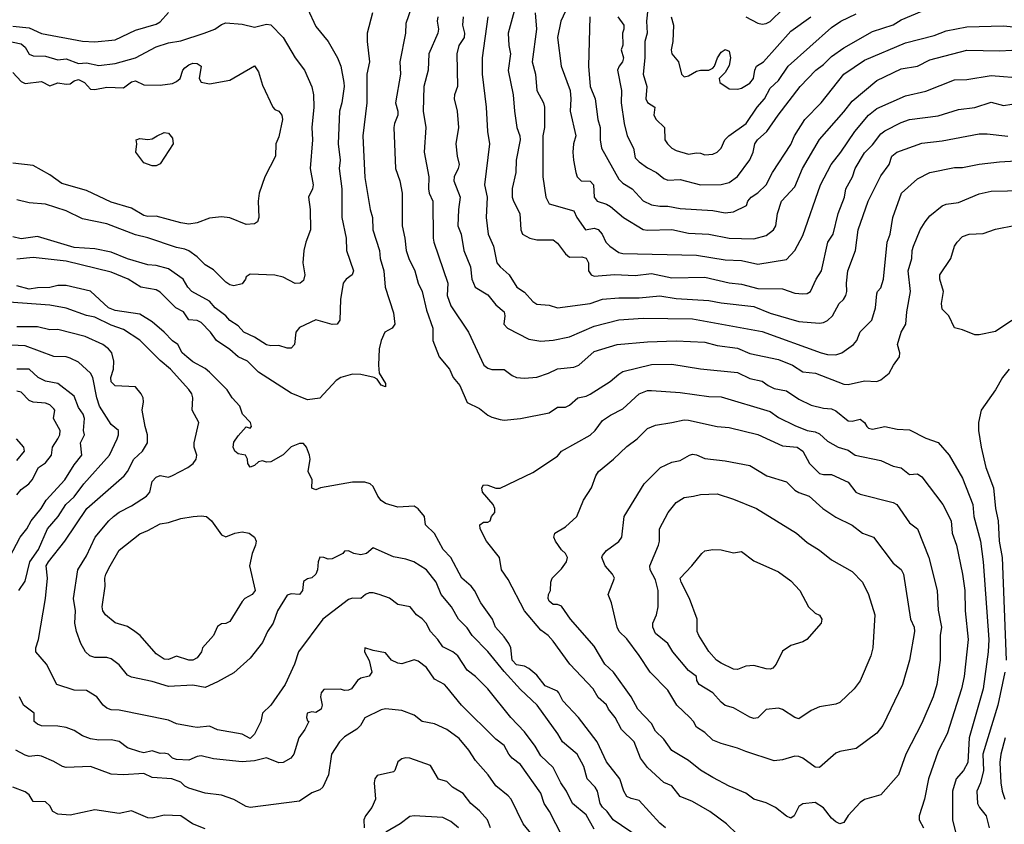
# Model space of a CAD drawing. Header units: metres. Extents: x -46681 to -43747, y -240911 to -237677.
# Tile 200 of 256: x -46000 to -45880, y -239727 to -239628. Entities that reach past the tile are written whole.
import ezdxf

# ---------------------------------------------------------------- set-up
doc = ezdxf.new("R2010")
doc.units = ezdxf.units.M
doc.layers.add('CONTOUR_INDEX', color=1, linetype='Continuous')
doc.layers.add('CONTOUR_INTER', color=3, linetype='Continuous')

msp = doc.modelspace()

# ---------------------------------------------------------------- linework, layer by layer
at = {"layer": 'CONTOUR_INDEX'}
for points, elevation in [([(-45952.1, -239625.85), (-45953.1, -239628.81), (-45953.14, -239630.02), (-45953.84, -239633.52), (-45953.77, -239635.02), (-45954.36, -239638.52), (-45954.07, -239639.52), (-45954.07, -239640.02), (-45954.5, -239641.02), (-45954.56, -239641.52), (-45954.37, -239646.52), (-45953.84, -239648.02), (-45953.54, -239649.52), (-45953.55, -239653.52), (-45953.21, -239655.02), (-45953.06, -239656.52), (-45952.74, -239657.52), (-45952.02, -239659.02), (-45951.58, -239660.52), (-45951.1, -239661.52), (-45950.6, -239663.81), (-45949.8, -239666.02), (-45949.82, -239667.52), (-45949.03, -239669.52), (-45947.79, -239671.02), (-45947.32, -239672.02), (-45946.52, -239673.02), (-45945.6, -239675.09), (-45944.1, -239675.8), (-45943.1, -239676.63), (-45942.6, -239676.89), (-45941.6, -239677.18), (-45941.1, -239677.24), (-45939.1, -239677.05), (-45935.6, -239676.35), (-45934.6, -239675.67), (-45933.6, -239675.65), (-45933.1, -239675.42), (-45932.1, -239674.53), (-45931.1, -239674.33), (-45930.6, -239674.07), (-45928.14, -239672.52), (-45927.1, -239671.61), (-45926.6, -239671.32), (-45923.1, -239670.45), (-45920.6, -239670.42), (-45917.1, -239670.97), (-45912.6, -239671.44), (-45911.1, -239672.14), (-45909.6, -239672.49), (-45908.85, -239673.02), (-45908.1, -239673.36), (-45906.6, -239673.67), (-45905.1, -239674.69), (-45903.6, -239675.43), (-45902.1, -239675.78), (-45901.1, -239675.87), (-45900.6, -239676.1), (-45899.1, -239677.32), (-45898.6, -239677.38), (-45897.6, -239677.12), (-45897.07, -239677.52), (-45896.82, -239678.02), (-45896.6, -239678.2), (-45896.1, -239678.33), (-45894.6, -239678), (-45893.1, -239678.34), (-45891.6, -239678.42), (-45889.6, -239679.45), (-45888.1, -239679.96), (-45886.76, -239681.52), (-45885.1, -239684.31), (-45883.87, -239687.52), (-45883.75, -239689.02), (-45882.93, -239692.02), (-45882.59, -239694.52), (-45881.92, -239704.02), (-45881.99, -239705.52), (-45882.6, -239710.02), (-45884.29, -239716.02), (-45884.47, -239719.02), (-45885, -239720.02), (-45885.91, -239721.02), (-45886.35, -239722.52), (-45886.35, -239726.02), (-45885.98, -239727.52)], 130), ([(-45937.32, -239627.52), (-45937.14, -239629.52), (-45937.66, -239633.52), (-45937.25, -239635.02), (-45937.09, -239637.02), (-45936.28, -239638.52), (-45936.17, -239639.02), (-45936.18, -239641.52), (-45936.36, -239642.52), (-45936.38, -239647.52), (-45935.99, -239650.02), (-45935.6, -239650.82), (-45932.6, -239651.7), (-45932.21, -239652.52), (-45931.18, -239654.02), (-45930.1, -239653.79), (-45929.6, -239653.98), (-45929.12, -239654.52), (-45928.66, -239655.52), (-45928.2, -239656.02), (-45927.1, -239656.77), (-45926.6, -239656.91), (-45917.6, -239657.11), (-45914.1, -239657.66), (-45912.1, -239657.77), (-45910.1, -239658.2), (-45906.6, -239657.61), (-45905.6, -239656.52), (-45904.6, -239654.7), (-45902.48, -239648.52), (-45901.17, -239646.02), (-45899.98, -239644.52), (-45898.27, -239642.02), (-45896.59, -239640.02), (-45895.6, -239639.19), (-45892.1, -239637.67), (-45889.6, -239637.07), (-45886.1, -239635.69), (-45884.6, -239635.67), (-45881.6, -239635.16), (-45877.6, -239635.48)], 125), ([(-45920.68, -239628.02), (-45920.43, -239629.02), (-45920.48, -239631.02), (-45920.68, -239632.02), (-45920.63, -239632.52), (-45919.82, -239633.52), (-45919.43, -239635.02), (-45919.1, -239635.32), (-45918.6, -239635.22), (-45917.6, -239634.62), (-45917.1, -239634.5), (-45916.1, -239634.52), (-45915.6, -239634.28), (-45915.39, -239634.02), (-45915.05, -239633.02), (-45914.6, -239632.32), (-45914.1, -239632), (-45913.6, -239632.19), (-45913.44, -239633.02), (-45913.6, -239633.94), (-45914.1, -239634.81), (-45914.85, -239635.52), (-45914.74, -239636.02), (-45913.6, -239636.78), (-45912.6, -239636.82), (-45912.1, -239636.71), (-45911.1, -239636.09), (-45910.65, -239635.52), (-45910.5, -239634.52), (-45910.26, -239634.02), (-45909.42, -239633.52), (-45906.1, -239629.75), (-45903.63, -239628.02)], 120), ([(-45983.47, -239642.52), (-45982.6, -239642.14), (-45982.1, -239642.2), (-45981.6, -239642.82), (-45981.53, -239643.52), (-45983.1, -239645.94), (-45983.6, -239646.18), (-45984.1, -239646.19), (-45985.1, -239645.84), (-45986.06, -239644.52), (-45985.96, -239643.52), (-45986.05, -239643.02), (-45985.6, -239642.87), (-45984.6, -239643), (-45984.1, -239642.91), (-45983.47, -239642.52)], 135), ([(-45879.1, -239665.07), (-45881.1, -239666.4), (-45883.1, -239666.82), (-45883.6, -239666.83), (-45885.1, -239666.23), (-45886.1, -239665.97), (-45886.77, -239664.52), (-45887.6, -239663.68), (-45887.69, -239663.02), (-45887.42, -239661.52), (-45887.88, -239660.02), (-45887.88, -239659.52), (-45886.55, -239657.52), (-45886.09, -239656.02), (-45885.79, -239655.52), (-45885.1, -239654.81), (-45884.3, -239654.52), (-45882.6, -239654.44), (-45881.1, -239653.94), (-45878.6, -239653.44)], 130), ([(-45921.38, -239727.02), (-45922.1, -239726.42), (-45924.6, -239723.68), (-45925.6, -239723.43), (-45926.1, -239723.16), (-45926.48, -239722.52), (-45926.97, -239721.02), (-45928.6, -239718.95), (-45929.75, -239716.52), (-45932.03, -239713.52), (-45933.93, -239711.52), (-45934.4, -239710.52), (-45934.6, -239710.32), (-45936.1, -239709.69), (-45937.1, -239708.38), (-45938.1, -239707.54), (-45938.6, -239707.28), (-45939.6, -239707.1), (-45940.1, -239706.52), (-45940.29, -239705.02), (-45940.52, -239704.52), (-45941.1, -239703.67), (-45942.15, -239702.52), (-45942.51, -239701.52), (-45943.93, -239699.52), (-45944.73, -239698.02), (-45945.12, -239697.52), (-45946.28, -239696.52), (-45947.62, -239694.02), (-45948.55, -239693.02), (-45949.6, -239691.09), (-45950.72, -239690.02), (-45950.81, -239689.02), (-45951.6, -239688.07), (-45952.1, -239687.75), (-45954.1, -239687.88), (-45955.6, -239687.4), (-45956.1, -239687.04), (-45956.53, -239686.52), (-45957.1, -239685.35), (-45957.47, -239685.02), (-45958.1, -239684.82), (-45959.6, -239684.82), (-45963.53, -239685.52), (-45964.1, -239685.74), (-45964.6, -239685.53), (-45964.56, -239684.52), (-45965.02, -239683.52), (-45964.78, -239682.02), (-45964.85, -239681.52), (-45965.23, -239680.52), (-45965.6, -239680.09), (-45966.1, -239680.1), (-45967.1, -239680.49), (-45968.1, -239681.47), (-45969.6, -239682.33), (-45970.1, -239682.36), (-45970.6, -239682.22), (-45971.1, -239682.34), (-45971.6, -239682.78), (-45972.1, -239682.99), (-45972.4, -239682.52), (-45972.44, -239682.02), (-45972.67, -239681.52), (-45973.6, -239681.37), (-45973.98, -239681.02), (-45974.18, -239680.52), (-45974.1, -239679.94), (-45973.6, -239679.17), (-45972.6, -239678.05), (-45972.1, -239678.21), (-45971.94, -239678.02), (-45972.08, -239677.52), (-45973.05, -239676.52), (-45973.39, -239675.52), (-45974.33, -239674.52), (-45974.91, -239673.52), (-45977.1, -239671.37), (-45977.6, -239670.95), (-45979.1, -239670.14), (-45979.85, -239669.52), (-45980.42, -239669.02), (-45980.94, -239668.02), (-45981.6, -239667.55), (-45982.6, -239666.49), (-45984.1, -239665.22), (-45985.6, -239664.31), (-45988.6, -239663.87), (-45989.41, -239663.52), (-45991.6, -239661.5), (-45994.6, -239660.82), (-45995.6, -239660.81), (-45996.6, -239661.05), (-45998.1, -239661.08), (-45999.1, -239661.24), (-46000.6, -239660.84)], 130), ([(-46000.6, -239686.36), (-46000.1, -239685.7), (-45999.14, -239685.02), (-45998.73, -239684.52), (-45997.98, -239683.02), (-45997.1, -239682.46), (-45996.37, -239681.52), (-45996.27, -239680.52), (-45995.59, -239679.52), (-45995.36, -239679.02), (-45995.31, -239678.52), (-45996.13, -239677.02), (-45995.97, -239676.02), (-45996.1, -239675.85), (-45996.6, -239675.37), (-45997.1, -239675.18), (-45998.6, -239675.06), (-45999.1, -239674.86), (-46000.1, -239673.83), (-46000.6, -239673.71)], 125), ([(-45979.06, -239689.02), (-45978.1, -239688.9), (-45977.45, -239689.02), (-45976.85, -239689.52), (-45975.6, -239691.23), (-45975.1, -239691.47), (-45974, -239691.02), (-45973.1, -239690.87), (-45972.25, -239691.02), (-45971.58, -239691.52), (-45971.4, -239692.02), (-45971.46, -239692.52), (-45971.88, -239693.52), (-45972.21, -239695.02), (-45971.52, -239698.02), (-45971.88, -239698.52), (-45972.76, -239699.02), (-45973.1, -239699.37), (-45974.6, -239701.82), (-45975.1, -239702.07), (-45975.6, -239702.12), (-45976.1, -239702.43), (-45976.61, -239703.52), (-45977.93, -239705.02), (-45978.06, -239705.52), (-45978.6, -239706.25), (-45979.1, -239706.53), (-45979.6, -239706.54), (-45981.1, -239706.05), (-45982.1, -239706.47), (-45982.6, -239706.4), (-45983.6, -239705.75), (-45985.56, -239703.52), (-45986.21, -239703.02), (-45987.1, -239702.41), (-45988.6, -239701.97), (-45989.79, -239701.02), (-45990.12, -239700.52), (-45990.2, -239700.02), (-45989.83, -239697.52), (-45989.86, -239696.52), (-45989.74, -239696.02), (-45989.23, -239695.02), (-45988.1, -239693.1), (-45985.6, -239691.11), (-45984.6, -239690.72), (-45983.1, -239689.88), (-45982.1, -239689.74), (-45980.6, -239689.25), (-45979.06, -239689.02)], 130), ([(-45916.95, -239693.52), (-45916.6, -239693.2), (-45915.6, -239693.02), (-45914.6, -239693.08), (-45913.1, -239693.43), (-45912.1, -239693.28), (-45910.6, -239694.43), (-45907.6, -239695.76), (-45906.1, -239696.85), (-45904.99, -239698.02), (-45903.92, -239700.02), (-45903.1, -239700.8), (-45902.6, -239701.04), (-45902.3, -239701.52), (-45902.36, -239702.02), (-45904.15, -239704.02), (-45904.6, -239704.28), (-45906.1, -239704.73), (-45907.1, -239705.43), (-45907.86, -239707.02), (-45908.28, -239707.52), (-45908.6, -239707.64), (-45909.1, -239707.58), (-45910.6, -239707.19), (-45911.6, -239707.28), (-45912.6, -239707.67), (-45913.1, -239707.65), (-45914.6, -239706.91), (-45915.17, -239706.52), (-45916.1, -239705.48), (-45917.32, -239703.52), (-45917.51, -239703.02), (-45917.52, -239701.52), (-45918.46, -239699.02), (-45919.49, -239697.02), (-45919.59, -239696.52), (-45918.16, -239695.02), (-45916.95, -239693.52)], 135), ([(-45942.78, -239727.02), (-45943.13, -239726.02), (-45944.1, -239724.92), (-45945.17, -239724.02), (-45946.1, -239722.81), (-45947.39, -239722.02), (-45948.1, -239721.36), (-45949.1, -239721.05), (-45950.1, -239719.4), (-45952.6, -239718.49), (-45953.1, -239718.45), (-45953.6, -239718.59), (-45954.1, -239718.96), (-45954.44, -239720.02), (-45954.6, -239720.15), (-45956.6, -239720.62), (-45956.87, -239721.02), (-45956.98, -239721.52), (-45956.79, -239723.52), (-45957.26, -239724.52), (-45958.01, -239725.52), (-45958.23, -239726.02), (-45958.21, -239727.02)], 125), ([(-45977.6, -239727.11), (-45979.14, -239726.52), (-45980.6, -239725.53), (-45982.6, -239725.46), (-45984.1, -239725.82), (-45984.6, -239725.77), (-45986.6, -239724.93), (-45988.1, -239725.25), (-45991.1, -239724.82), (-45994.1, -239725.44), (-45995.6, -239725.32), (-45996.2, -239725.02), (-45996.6, -239724.32), (-45997.1, -239723.84), (-45998.6, -239723.77), (-45999.1, -239722.96), (-45999.6, -239722.6), (-46001.1, -239722.03)], 125)]:
    msp.add_lwpolyline(points, dxfattribs=dict(at, elevation=elevation))
at = {"layer": 'CONTOUR_INTER'}
for points, elevation in [([(-45939.28, -239625.02), (-45940.6, -239630.02), (-45940.53, -239631.52), (-45940.33, -239632.52), (-45940.6, -239634.57), (-45939.98, -239637.52), (-45939.84, -239639.52), (-45939.53, -239641.52), (-45939.18, -239642.52), (-45939.13, -239643.02), (-45939.63, -239645.52), (-45939.68, -239647.02), (-45940.1, -239648.97), (-45940.11, -239650.02), (-45939.97, -239650.52), (-45939.19, -239652.02), (-45939.06, -239654.02), (-45938.85, -239654.52), (-45937.96, -239655.02), (-45937.1, -239655.21), (-45935.1, -239655.23), (-45934.6, -239655.63), (-45933.6, -239656.93), (-45933.1, -239657.34), (-45931.6, -239657.3), (-45931.1, -239657.45), (-45930.79, -239658.02), (-45930.78, -239659.02), (-45930.48, -239659.52), (-45930.1, -239659.65), (-45927.6, -239659.48), (-45925.1, -239659.58), (-45923.1, -239659.34), (-45920.6, -239659.87), (-45916.6, -239659.79), (-45913.6, -239660.48), (-45912.1, -239660.63), (-45910.1, -239661.18), (-45907.1, -239661.19), (-45905.6, -239661.72), (-45904.6, -239661.84), (-45904.1, -239661.76), (-45903.7, -239661.52), (-45903.01, -239660.02), (-45902.33, -239659.02), (-45901.58, -239655.52), (-45900.91, -239654.52), (-45900.32, -239652.02), (-45899.52, -239650.02), (-45899.36, -239649.02), (-45898.55, -239647.52), (-45898.21, -239646.52), (-45897.1, -239644.61), (-45896.1, -239643.65), (-45895.1, -239642.3), (-45894.6, -239641.92), (-45892.6, -239640.9), (-45891.6, -239640.55), (-45888.1, -239640.09), (-45885.6, -239639.3), (-45883.6, -239639.06), (-45881.6, -239638.43), (-45880.1, -239638.85), (-45879.1, -239638.66)], 126), ([(-45965.1, -239627.01), (-45964.1, -239629.19), (-45962.6, -239631.02), (-45961.44, -239633.02), (-45961.05, -239634.02), (-45960.68, -239636.02), (-45960.63, -239636.52), (-45960.91, -239638.52), (-45961.22, -239639.52), (-45961.35, -239643.52), (-45961.14, -239645.52), (-45961.26, -239646.52), (-45960.92, -239649.02), (-45960.94, -239652.52), (-45960.39, -239655.02), (-45960.33, -239656.52), (-45959.51, -239659.02), (-45959.64, -239659.52), (-45960.41, -239660.02), (-45960.75, -239660.52), (-45961.07, -239662.52), (-45961.16, -239665.02), (-45961.47, -239665.52), (-45962.1, -239665.55), (-45964.1, -239665), (-45966.1, -239665.93), (-45966.54, -239666.52), (-45966.69, -239668.02), (-45967.1, -239668.46), (-45967.6, -239668.44), (-45968.6, -239668.13), (-45969.6, -239668.15), (-45970.1, -239668.03), (-45971.6, -239667.09), (-45972.87, -239666.52), (-45973.6, -239665.71), (-45974.6, -239665.07), (-45975.1, -239664.5), (-45976.39, -239663.52), (-45977.1, -239662.73), (-45979.23, -239661.52), (-45979.73, -239661.02), (-45980.28, -239660.02), (-45982.1, -239658.75), (-45983.6, -239658.36), (-45984.6, -239658.3), (-45987.1, -239657.56), (-45989.1, -239656.72), (-45991.1, -239656.32), (-45993.6, -239656.17), (-45998.1, -239654.83), (-46000.1, -239655.09), (-46001.1, -239654.85)], 132), ([(-45933.6, -239627.32), (-45934.19, -239628.52), (-45934.58, -239630.52), (-45934.12, -239634.02), (-45933.05, -239637.02), (-45932.94, -239638.02), (-45933.04, -239639.52), (-45932.34, -239642.52), (-45932.63, -239643.52), (-45932.7, -239644.52), (-45932.64, -239645.52), (-45932.34, -239647.02), (-45932.18, -239647.52), (-45931.71, -239648.02), (-45930.6, -239648.08), (-45930.17, -239648.52), (-45930.1, -239650.02), (-45929.75, -239650.52), (-45928.6, -239650.88), (-45928.1, -239651.16), (-45926.54, -239652.52), (-45924.1, -239653.96), (-45923.6, -239654.05), (-45920.6, -239653.98), (-45918.6, -239654.43), (-45916.1, -239654.53), (-45913.6, -239655.03), (-45910.6, -239655.1), (-45909.1, -239654.68), (-45908.2, -239654.02), (-45907.91, -239653.52), (-45907.72, -239652.02), (-45907.23, -239650.52), (-45905.6, -239648.77), (-45904.67, -239646.52), (-45902.6, -239642.99), (-45899.6, -239639.61), (-45898.6, -239638.3), (-45895.6, -239635.78), (-45892.6, -239634.37), (-45890.6, -239634.03), (-45889.1, -239633.24), (-45884.6, -239632.08), (-45880.6, -239632.16), (-45879.1, -239632.06)], 124), ([(-45927.2, -239628.02), (-45926.47, -239629.02), (-45926.47, -239629.52), (-45926.64, -239630.02), (-45926.6, -239631.45), (-45926.79, -239632.02), (-45926.52, -239633.02), (-45926.65, -239633.52), (-45927.07, -239634.02), (-45927.26, -239634.52), (-45926.75, -239637.02), (-45926.8, -239638.52), (-45926.45, -239641.02), (-45926.07, -239642.52), (-45925.31, -239644.02), (-45925.1, -239645.2), (-45924.6, -239645.72), (-45923.6, -239646.43), (-45922.5, -239647.02), (-45921.6, -239647.73), (-45921.1, -239647.93), (-45919.6, -239647.86), (-45917.1, -239648.5), (-45914.6, -239648.46), (-45913.6, -239648.23), (-45912.6, -239647.48), (-45911.1, -239645.45), (-45910.67, -239644.52), (-45910.5, -239643.52), (-45910.17, -239643.02), (-45909.03, -239642.02), (-45907.65, -239640.02), (-45904.94, -239636.52), (-45903.05, -239634.52), (-45902.1, -239633.84), (-45901.1, -239632.84), (-45899.6, -239631.79), (-45896.1, -239629.81), (-45893.6, -239628.98), (-45892.6, -239628.36), (-45890.1, -239627.33)], 122), ([(-45923.55, -239627.02), (-45923.71, -239628.52), (-45923.64, -239630.02), (-45923.9, -239631.02), (-45923.92, -239633.02), (-45924.12, -239635.02), (-45923.68, -239636.52), (-45923.81, -239638.02), (-45923.6, -239638.46), (-45922.7, -239639.02), (-45922.8, -239640.02), (-45922.55, -239640.52), (-45921.52, -239641.52), (-45921.49, -239643.02), (-45921.15, -239643.52), (-45920.6, -239644.05), (-45920.1, -239644.32), (-45918.6, -239644.76), (-45917.6, -239644.61), (-45917.1, -239644.65), (-45916.6, -239644.86), (-45915.6, -239644.76), (-45915.07, -239644.52), (-45914.61, -239644.02), (-45914.15, -239643.02), (-45913.64, -239642.52), (-45911.56, -239641.02), (-45910.18, -239639.02), (-45909.31, -239638.02), (-45908.6, -239636.7), (-45907.6, -239635.76), (-45906.43, -239634.02), (-45901.1, -239629.33), (-45899.99, -239628.52), (-45898.1, -239627.64)], 121), ([(-45911.6, -239628), (-45910.1, -239628.8), (-45909.6, -239628.89), (-45909.1, -239628.82), (-45908.6, -239628.56), (-45907.04, -239627.02)], 119), ([(-46001.1, -239629.14), (-45999.1, -239629.36), (-45997.6, -239630.04), (-45992.6, -239630.99), (-45991.1, -239631.05), (-45988.6, -239630.8), (-45986.1, -239629.63), (-45983.6, -239628.92), (-45983.1, -239628.61), (-45982.1, -239627.48)], 132), ([(-45957.16, -239627.52), (-45957.83, -239630.02), (-45957.84, -239631.02), (-45957.56, -239633.52), (-45957.85, -239635.02), (-45957.87, -239638.52), (-45958.35, -239642.52), (-45958.1, -239647.64), (-45957.47, -239651.52), (-45957.18, -239652.52), (-45957.14, -239654.02), (-45956.34, -239656.52), (-45956.25, -239657.52), (-45955.78, -239659.02), (-45955.61, -239661.02), (-45954.6, -239664.13), (-45954.43, -239665.52), (-45954.77, -239666.02), (-45955.65, -239666.52), (-45956.12, -239667.52), (-45956.37, -239668.52), (-45956.46, -239670.52), (-45956.38, -239671.52), (-45955.6, -239672.77), (-45955.6, -239673.18), (-45956.1, -239672.97), (-45956.6, -239672.23), (-45956.97, -239672.02), (-45958.6, -239671.66), (-45959.6, -239671.62), (-45961.03, -239672.02), (-45961.6, -239672.38), (-45963.6, -239674.54), (-45965.1, -239674.77), (-45967.1, -239673.96), (-45971.1, -239671.39), (-45972.45, -239670.02), (-45973.6, -239669.5), (-45974.6, -239668.62), (-45976.22, -239667.52), (-45976.95, -239666.52), (-45978.1, -239665.34), (-45978.6, -239665.06), (-45979.6, -239665.01), (-45980.25, -239664.02), (-45981.19, -239663.52), (-45983.1, -239661.6), (-45983.6, -239661.33), (-45985.47, -239661.02), (-45987.03, -239660.02), (-45989.1, -239659.19), (-45994.6, -239657.84), (-45998.6, -239657.37), (-46000.6, -239657.59)], 131), ([(-45949.18, -239628.02), (-45949.27, -239628.52), (-45949.13, -239629.52), (-45949.21, -239630.02), (-45950.31, -239632.52), (-45950.37, -239634.52), (-45950.89, -239636.52), (-45950.97, -239639.52), (-45950.67, -239641.52), (-45950.88, -239644.52), (-45950.28, -239647.52), (-45950.35, -239649.02), (-45950.26, -239649.52), (-45949.79, -239650.52), (-45949.76, -239655.02), (-45949.69, -239655.52), (-45947.98, -239660.52), (-45948.06, -239662.02), (-45947.6, -239663.29), (-45945.46, -239666.52), (-45943.57, -239670.52), (-45943.1, -239670.9), (-45942.6, -239671.06), (-45941.1, -239671.04), (-45940.1, -239671.79), (-45939.6, -239672.02), (-45938.6, -239672.11), (-45937.1, -239672.01), (-45935.69, -239671.52), (-45934.6, -239670.96), (-45932.6, -239670.79), (-45931.99, -239670.52), (-45930.1, -239668.87), (-45927.31, -239668.02), (-45923.6, -239667.66), (-45920.1, -239667.55), (-45916.6, -239667.73), (-45915.1, -239668.12), (-45912.6, -239668.46), (-45911.1, -239669.11), (-45907.6, -239669.83), (-45905.89, -239670.52), (-45904.6, -239671.36), (-45903.09, -239671.52), (-45899.6, -239672.83), (-45899.1, -239672.88), (-45897.1, -239672.46), (-45895.6, -239672.52), (-45895.1, -239672.3), (-45894.06, -239671.52), (-45893.56, -239670.52), (-45892.83, -239669.52), (-45892.77, -239669.02), (-45893.07, -239668.02), (-45892.63, -239666.52), (-45892.02, -239665.52), (-45891.9, -239664.02), (-45891.46, -239661.52), (-45891.77, -239659.02), (-45891.3, -239657.52), (-45891.27, -239656.52), (-45891.11, -239656.02), (-45890.3, -239654.02), (-45889.69, -239653.02), (-45889.1, -239652.31), (-45887.6, -239651.08), (-45887.1, -239650.89), (-45885.6, -239650.67), (-45883.1, -239649.6), (-45881.6, -239649.3), (-45875.6, -239649.16)], 129), ([(-45946.12, -239628.02), (-45946.19, -239629.02), (-45945.92, -239630.02), (-45945.99, -239630.52), (-45946.62, -239631.52), (-45946.89, -239632.52), (-45946.78, -239636.52), (-45947.18, -239637.52), (-45947.22, -239638.02), (-45946.85, -239639.52), (-45946.66, -239641.52), (-45947, -239643.52), (-45946.85, -239645.02), (-45946.59, -239646.02), (-45946.7, -239646.52), (-45947.22, -239647.52), (-45947.25, -239648.02), (-45946.46, -239650.02), (-45946.68, -239651.52), (-45946.74, -239653.52), (-45946.35, -239654.52), (-45946.03, -239656.52), (-45945.21, -239658.52), (-45945.03, -239660.02), (-45944.64, -239661.02), (-45943.1, -239661.93), (-45942.1, -239663.18), (-45941.1, -239664.01), (-45941.02, -239664.52), (-45941.13, -239665.52), (-45940.7, -239666.02), (-45938.1, -239667.34), (-45936.6, -239667.6), (-45935.1, -239667.49), (-45933.1, -239667.05), (-45930.1, -239665.78), (-45927.1, -239665.01), (-45924.1, -239664.78), (-45918.1, -239664.87), (-45909.6, -239666.4), (-45902.4, -239669.02), (-45901.6, -239669.24), (-45900.6, -239669.28), (-45899.85, -239669.02), (-45898.44, -239668.02), (-45898.01, -239667.52), (-45897.6, -239666.44), (-45896.21, -239665.02), (-45895.74, -239663.52), (-45895.6, -239661.84), (-45895.48, -239661.52), (-45895.1, -239661.09), (-45894.75, -239660.02), (-45894.3, -239655.52), (-45893.95, -239654.52), (-45893.62, -239652.52), (-45892.55, -239649.52), (-45890.6, -239647.78), (-45889.1, -239647), (-45886.1, -239646.39), (-45885.1, -239646.38), (-45883.1, -239645.99), (-45880.6, -239645.69), (-45878.6, -239645.59)], 128), ([(-45943.07, -239628.02), (-45943.8, -239633.02), (-45943.8, -239635.02), (-45943.29, -239639.02), (-45943.12, -239642.02), (-45942.89, -239643.52), (-45943.48, -239648.52), (-45943.17, -239650.02), (-45943.3, -239652.52), (-45943.06, -239654.52), (-45942.39, -239656.02), (-45941.97, -239658.02), (-45941.6, -239658.54), (-45940.5, -239659.52), (-45939.55, -239661.02), (-45938.6, -239661.63), (-45937.6, -239662.76), (-45937.1, -239663.1), (-45935.6, -239663.2), (-45934.6, -239663.53), (-45930.6, -239662.99), (-45929.1, -239662.46), (-45927.1, -239662.3), (-45924.6, -239662.31), (-45922.1, -239662.08), (-45920.1, -239662.4), (-45916.1, -239662.64), (-45914.6, -239662.93), (-45910.6, -239663.37), (-45908.6, -239664.17), (-45905.1, -239665.18), (-45902.6, -239665.42), (-45902.1, -239665.34), (-45901.6, -239665.09), (-45900.99, -239664.52), (-45900.18, -239663.02), (-45899.67, -239662.52), (-45899.36, -239662.02), (-45899.24, -239661.52), (-45899.28, -239660.52), (-45899.11, -239659.02), (-45898.2, -239656.52), (-45897.86, -239654.02), (-45896.64, -239650.52), (-45895.1, -239647.42), (-45894.09, -239646.02), (-45893.73, -239645.02), (-45893.15, -239644.52), (-45890.1, -239643.43), (-45887.6, -239643.16), (-45883.1, -239642.3), (-45882.1, -239642.29), (-45879.6, -239642.56)], 127), ([(-45930.65, -239628.02), (-45930.78, -239634.02), (-45930.58, -239636.52), (-45929.98, -239638.02), (-45929.67, -239640.52), (-45929.36, -239641.52), (-45929.38, -239643.02), (-45929.22, -239644.02), (-45927.1, -239647.82), (-45926.6, -239648.33), (-45925.46, -239649.02), (-45924.1, -239650.47), (-45923.1, -239650.94), (-45922.1, -239651.11), (-45921.1, -239651.11), (-45919.6, -239651.39), (-45915.6, -239651.64), (-45914.1, -239651.94), (-45913.1, -239651.8), (-45911.5, -239651.02), (-45911.32, -239650.52), (-45910.91, -239650.02), (-45910.1, -239649.49), (-45909.11, -239648.52), (-45908.31, -239647.02), (-45906.1, -239643.6), (-45905.65, -239642.52), (-45904.37, -239640.52), (-45902.4, -239638.52), (-45899.6, -239635.02), (-45897.1, -239633.29), (-45892.1, -239631.17), (-45888.6, -239630.29), (-45887.1, -239629.71), (-45884.6, -239629.21), (-45880.1, -239629.11), (-45878.1, -239629.33)], 123), ([(-46002.6, -239630.76), (-46000.1, -239631.31), (-45999.6, -239631.72), (-45999.1, -239632.56), (-45998.6, -239632.76), (-45997.1, -239632.82), (-45995.6, -239633.24), (-45994.6, -239633.12), (-45993.1, -239633.7), (-45992.1, -239633.63), (-45990.6, -239633.95), (-45988.6, -239633.7), (-45986.1, -239633.03), (-45983.6, -239631.69), (-45982.1, -239631.17), (-45980.6, -239630.94), (-45977.75, -239630.02), (-45976.45, -239629.52), (-45975.6, -239628.93), (-45975.1, -239628.75), (-45973.1, -239628.91), (-45971.6, -239629.25), (-45970.1, -239628.9), (-45969.6, -239628.97), (-45968.09, -239630.52), (-45966.61, -239633.02), (-45965.49, -239634.52), (-45964.6, -239636.57), (-45964.37, -239637.52), (-45964.34, -239639.02), (-45964.58, -239641.52), (-45964.52, -239643.02), (-45964.79, -239646.52), (-45964.41, -239648.52), (-45964.51, -239649.02), (-45965, -239650.02), (-45964.8, -239651.52), (-45964.74, -239654.02), (-45965.33, -239655.52), (-45965.55, -239656.52), (-45965.67, -239658.02), (-45965.45, -239659.52), (-45965.6, -239660.19), (-45966.02, -239660.52), (-45966.6, -239660.57), (-45968.1, -239659.78), (-45969.1, -239659.53), (-45972.1, -239659.42), (-45972.6, -239659.73), (-45972.67, -239660.02), (-45973.1, -239660.58), (-45974.1, -239660.83), (-45974.6, -239660.74), (-45975.1, -239660.41), (-45976.6, -239658.89), (-45977.6, -239658.29), (-45978.6, -239657.32), (-45979.6, -239656.57), (-45980.1, -239656.38), (-45981.1, -239656.18), (-45984.6, -239654.98), (-45986.1, -239654.63), (-45989.6, -239653.29), (-45992.6, -239652.67), (-45994.6, -239651.68), (-45997.1, -239650.89), (-45999.1, -239650.73), (-46000.6, -239650.36)], 133), ([(-46001.1, -239634.79), (-46000.1, -239635.92), (-45999.6, -239636.14), (-45997.6, -239635.9), (-45996.6, -239636.44), (-45995.6, -239636.08), (-45994.6, -239636.23), (-45994.1, -239636.18), (-45993.6, -239635.82), (-45993.1, -239635.65), (-45992.33, -239636.02), (-45991.6, -239636.83), (-45991.1, -239636.89), (-45989.6, -239636.6), (-45987.6, -239636.68), (-45986.6, -239635.93), (-45986.1, -239635.81), (-45985.1, -239636.3), (-45983.1, -239636.36), (-45981.6, -239636.14), (-45981.1, -239635.91), (-45980.66, -239635.52), (-45980.33, -239634.52), (-45980.1, -239634.24), (-45979.6, -239633.86), (-45979.1, -239633.68), (-45978.6, -239633.69), (-45978.09, -239634.02), (-45978.33, -239635.52), (-45978.1, -239636), (-45977.1, -239636.19), (-45974.6, -239635.75), (-45971.6, -239633.98), (-45971.1, -239634.73), (-45970.6, -239636.34), (-45969.35, -239639.02), (-45969.1, -239639.31), (-45968.6, -239639.54), (-45968.23, -239640.02), (-45968.18, -239640.52), (-45968.6, -239642.66), (-45969, -239643.52), (-45969.03, -239645.02), (-45970.32, -239647.52), (-45971, -239649.52), (-45971.15, -239650.52), (-45971.06, -239652.52), (-45971.22, -239653.02), (-45971.6, -239653.26), (-45972.6, -239653.35), (-45974.6, -239652.53), (-45975.6, -239652.42), (-45977.1, -239652.59), (-45978.6, -239653.15), (-45979.6, -239653.3), (-45980.6, -239653.16), (-45983.6, -239652.36), (-45984.6, -239652.37), (-45985.1, -239652.24), (-45986.6, -239651.38), (-45989.1, -239650.65), (-45992.1, -239649.21), (-45995.1, -239648.36), (-45996.6, -239647.29), (-45998.6, -239646.17), (-46001.1, -239645.86)], 134), ([(-45924.6, -239728.18), (-45927.77, -239726.02), (-45928.53, -239725.02), (-45929.1, -239724.49), (-45929.36, -239724.02), (-45929.7, -239722.52), (-45930, -239722.02), (-45930.94, -239721.02), (-45931.38, -239719.52), (-45932.17, -239718.02), (-45933.98, -239716.52), (-45934.52, -239715.52), (-45937.05, -239712.02), (-45939.1, -239710.11), (-45941.1, -239707.92), (-45943.1, -239705.47), (-45945.02, -239703.52), (-45945.6, -239702.59), (-45946.66, -239701.52), (-45947.53, -239700.02), (-45948.77, -239698.52), (-45949.39, -239697.02), (-45950.6, -239695.52), (-45952.11, -239694.52), (-45953.1, -239694.19), (-45954.6, -239693.93), (-45957.1, -239692.82), (-45957.91, -239693.52), (-45958.6, -239693.68), (-45959.45, -239693.52), (-45960.1, -239693.2), (-45960.6, -239693.24), (-45960.81, -239693.52), (-45962.1, -239694.16), (-45962.6, -239694.19), (-45963.1, -239693.99), (-45963.6, -239693.95), (-45963.8, -239694.52), (-45963.88, -239695.52), (-45964.1, -239696.06), (-45964.6, -239696.5), (-45965.1, -239696.61), (-45965.6, -239696.93), (-45965.71, -239698.02), (-45966.1, -239698.53), (-45967.1, -239698.45), (-45967.6, -239698.59), (-45968.79, -239700.52), (-45969.32, -239702.02), (-45970, -239703.02), (-45970.6, -239704.37), (-45972.1, -239706.31), (-45974.1, -239708.07), (-45976.1, -239709.19), (-45977.6, -239709.86), (-45979.1, -239709.59), (-45982.1, -239709.74), (-45984.1, -239709.15), (-45986.6, -239708.63), (-45987.1, -239708.35), (-45988.1, -239707.12), (-45989.1, -239706.38), (-45989.6, -239706.23), (-45991.1, -239706.2), (-45991.7, -239706.02), (-45992.24, -239705.52), (-45992.81, -239704.52), (-45993.34, -239703.02), (-45993.53, -239702.02), (-45993.43, -239700.52), (-45993.71, -239699.02), (-45993.18, -239695.52), (-45992.1, -239693.8), (-45991.06, -239691.52), (-45989.37, -239689.52), (-45988.8, -239689.02), (-45988.1, -239688.47), (-45986.6, -239687.7), (-45984.77, -239686.52), (-45984.35, -239686.02), (-45984.1, -239684.71), (-45983.6, -239684.18), (-45983.1, -239684.01), (-45982.1, -239684.18), (-45981.6, -239683.99), (-45979.74, -239683.02), (-45979.07, -239682.52), (-45978.72, -239682.02), (-45978.61, -239681.52), (-45978.96, -239680.52), (-45978.97, -239680.02), (-45978.37, -239677.52), (-45979.19, -239676.02), (-45979.11, -239674.52), (-45979.25, -239674.02), (-45979.6, -239673.48), (-45981.84, -239671.02), (-45983.1, -239669.97), (-45985.6, -239667.49), (-45987.6, -239666.19), (-45989.1, -239665.64), (-45991.1, -239664.67), (-45992.1, -239664.45), (-45994.6, -239663.55), (-45996.6, -239663.19), (-46001.6, -239662.82)], 129), ([(-45930.1, -239727.18), (-45931.1, -239725.41), (-45932.74, -239724.02), (-45933.48, -239722.52), (-45934.18, -239721.52), (-45935.1, -239719.63), (-45936.6, -239718.23), (-45937.29, -239717.02), (-45938.6, -239715.3), (-45940.3, -239713.52), (-45943.07, -239710.02), (-45944.6, -239708.53), (-45945.6, -239707.76), (-45946.77, -239706.02), (-45947.35, -239705.52), (-45948.6, -239704.89), (-45949.18, -239704.02), (-45950.1, -239703.03), (-45950.64, -239702.02), (-45951.1, -239701.49), (-45951.79, -239701.02), (-45952.57, -239700.02), (-45954.1, -239699.73), (-45955.1, -239698.97), (-45956.37, -239698.52), (-45957.1, -239698.3), (-45957.6, -239698.33), (-45958.03, -239698.52), (-45958.6, -239699.03), (-45959.6, -239698.97), (-45960.1, -239699.12), (-45963.26, -239701.52), (-45966.2, -239705.52), (-45966.69, -239707.02), (-45967.84, -239709.52), (-45969.6, -239712.03), (-45970.6, -239713.02), (-45970.82, -239714.02), (-45971.6, -239715.57), (-45972.1, -239716.11), (-45973.1, -239715.57), (-45976.1, -239715.04), (-45977.1, -239714.61), (-45978.6, -239714.75), (-45979.1, -239714.69), (-45981.1, -239714.29), (-45982.1, -239713.87), (-45988.1, -239712.63), (-45989.1, -239712.58), (-45989.6, -239712.4), (-45990.08, -239712.02), (-45990.86, -239711.02), (-45992.1, -239710.24), (-45993.6, -239710.2), (-45995.74, -239709.52), (-45996.99, -239707.02), (-45998.28, -239705.52), (-45998.31, -239705.02), (-45997.96, -239704.02), (-45997.1, -239699.02), (-45996.88, -239696.52), (-45997.01, -239695.02), (-45996.75, -239694.52), (-45994.74, -239692.02), (-45992.05, -239688.02), (-45987.5, -239684.02), (-45987.09, -239683.52), (-45986.32, -239682.02), (-45985.26, -239681.02), (-45984.66, -239680.02), (-45984.66, -239679.02), (-45984.95, -239678.02), (-45985.29, -239676.02), (-45985.13, -239675.02), (-45985.2, -239674.52), (-45985.42, -239674.02), (-45986.1, -239673.19), (-45988.6, -239673.05), (-45989.1, -239672.56), (-45989.13, -239672.02), (-45988.82, -239671.02), (-45988.77, -239670.02), (-45989, -239669.02), (-45989.43, -239668.52), (-45990.1, -239668), (-45992.25, -239667.02), (-45995.6, -239666.16), (-45996.6, -239666.2), (-45998.1, -239665.86), (-46000.6, -239665.83)], 128), ([(-46000.37, -239698.02), (-45999.6, -239696.89), (-45999.01, -239694.52), (-45997.96, -239693.02), (-45996.85, -239690.52), (-45995.57, -239689.02), (-45994.61, -239687.52), (-45993.6, -239686.62), (-45992.42, -239685.02), (-45989.28, -239681.52), (-45988.34, -239679.52), (-45988.19, -239679.02), (-45988.21, -239678.52), (-45989.1, -239677.77), (-45990.51, -239675.52), (-45990.85, -239674.52), (-45991.34, -239672.02), (-45991.61, -239671.52), (-45993.1, -239670.15), (-45994.1, -239669.68), (-45994.6, -239669.52), (-45996.1, -239669.45), (-45999.6, -239668.17), (-46002.1, -239668.03)], 127), ([(-46001.49, -239694.02), (-46000.2, -239691.52), (-45999.37, -239690.52), (-45998.85, -239689.52), (-45997.62, -239688.02), (-45997.02, -239687.02), (-45994.74, -239684.52), (-45993.6, -239682.7), (-45992.67, -239681.52), (-45992.85, -239680.02), (-45992.35, -239679.02), (-45992.46, -239678.52), (-45992.36, -239677.02), (-45992.52, -239676.52), (-45993.1, -239675.7), (-45993.6, -239674.3), (-45995.6, -239672.75), (-45997.1, -239672.48), (-45998.02, -239672.02), (-45999.1, -239671.03), (-46000.61, -239671.02)], 126), ([(-45879.43, -239671.02), (-45880.25, -239672.02), (-45881.1, -239673.55), (-45882.85, -239676.02), (-45883.18, -239677.52), (-45883.17, -239678.52), (-45882.85, -239680.52), (-45882.25, -239683.02), (-45881.34, -239685.52), (-45881.08, -239688.02), (-45880.76, -239689.52), (-45880.65, -239692.02), (-45880.28, -239694.02), (-45879.8, -239706.52)], 129), ([(-45912.6, -239727.8), (-45913.94, -239726.52), (-45915.99, -239725.02), (-45918.1, -239723.79), (-45919.6, -239723.18), (-45920.6, -239721.89), (-45921.6, -239721.49), (-45923.6, -239719.64), (-45924.43, -239718.52), (-45925.23, -239716.52), (-45926.75, -239715.02), (-45927.52, -239713.52), (-45928.34, -239712.52), (-45928.6, -239712), (-45929.6, -239711.08), (-45930.21, -239710.02), (-45933.06, -239707.02), (-45935.1, -239704.23), (-45935.74, -239703.52), (-45936.6, -239702.86), (-45938.62, -239700.52), (-45940.6, -239696.7), (-45941.41, -239695.52), (-45941.67, -239694.02), (-45943.25, -239692.02), (-45944.02, -239690.52), (-45944.08, -239690.02), (-45943.6, -239689.71), (-45943.1, -239689.69), (-45942.82, -239689.52), (-45942.64, -239689.02), (-45942.24, -239688.52), (-45942.22, -239688.02), (-45942.43, -239687.52), (-45943.74, -239686.02), (-45943.83, -239685.52), (-45943.6, -239685.15), (-45943.1, -239685.19), (-45942.1, -239685.56), (-45941.6, -239685.54), (-45937.6, -239683.61), (-45934.6, -239681.64), (-45934.1, -239681.01), (-45930.6, -239679.06), (-45929.99, -239678.52), (-45929.1, -239677.3), (-45928.1, -239676.63), (-45926.6, -239675.86), (-45924.62, -239674.02)], 131), ([(-45924.62, -239674.02), (-45923.6, -239673.64), (-45923.1, -239673.62), (-45919.6, -239673.87), (-45916.1, -239674.34), (-45914.6, -239674.4), (-45908.6, -239676.19), (-45907.6, -239676.93), (-45905.6, -239677.89), (-45904.1, -239678.51), (-45903.1, -239678.68), (-45902.6, -239678.91), (-45901.6, -239679.8), (-45900.32, -239680.52), (-45899.1, -239680.9), (-45898.21, -239681.52), (-45895.1, -239682.15), (-45893.6, -239682.84), (-45892.6, -239683.06), (-45891.6, -239683.86), (-45890.6, -239683.78), (-45890.1, -239684.15), (-45887.54, -239687.52), (-45886.5, -239689.52), (-45886.38, -239691.02), (-45885.87, -239692.52), (-45885.1, -239696.02), (-45884.83, -239698.02), (-45884.8, -239700.52), (-45884.42, -239704.02), (-45884.93, -239708.52), (-45885.25, -239710.02), (-45886.99, -239715.52), (-45888.1, -239717.64), (-45889.26, -239721.02), (-45889.75, -239723.52), (-45890.42, -239725.52), (-45890.4, -239726.02), (-45889.9, -239727.02)], 131), ([(-45920.61, -239677.52), (-45919.1, -239677.22), (-45918.6, -239677.25), (-45915.1, -239678.02), (-45913.6, -239678.13), (-45910.1, -239679.01), (-45907.1, -239680.36), (-45905.31, -239680.52), (-45904.63, -239681.02), (-45903.8, -239682.52), (-45902.6, -239683.74), (-45902.1, -239683.86), (-45901.1, -239683.86), (-45899.1, -239684.82), (-45898.15, -239686.02), (-45897.6, -239686.28), (-45893.6, -239687.3), (-45893.13, -239687.52), (-45891.6, -239689.78), (-45890.6, -239690.52), (-45889.25, -239694.02), (-45888.22, -239698.02), (-45888.1, -239700.42), (-45887.7, -239702.52), (-45887.83, -239703.52), (-45887.85, -239706.52), (-45888.24, -239709.52), (-45888.7, -239711.02), (-45890.1, -239714.21), (-45892.02, -239718.02), (-45892.93, -239720.52), (-45895.1, -239722.98), (-45897.1, -239723.56), (-45897.6, -239723.9), (-45899.1, -239725.51), (-45899.6, -239726.34), (-45900.1, -239726.51), (-45900.6, -239726.26), (-45901.1, -239725.83), (-45902.1, -239724.55), (-45903.1, -239723.9), (-45904.6, -239724.07), (-45905.1, -239724.38), (-45905.68, -239725.52), (-45906.1, -239725.81), (-45906.6, -239725.57), (-45907.94, -239724.52), (-45909.1, -239723.95), (-45910.6, -239723.52), (-45911.6, -239722.78), (-45913.6, -239721.91), (-45915.6, -239720.86), (-45917.1, -239719.98), (-45918.6, -239718.8), (-45920.6, -239717.56), (-45921.6, -239716.19), (-45922.6, -239715.22), (-45923.1, -239714.25), (-45924.78, -239712.52), (-45925.6, -239711.02), (-45927.73, -239708.02), (-45928.79, -239707.02), (-45930.1, -239704.81), (-45933.01, -239701.52), (-45934.1, -239699.93), (-45934.6, -239699.73), (-45935.1, -239699.75), (-45935.6, -239699.34), (-45935.72, -239699.02), (-45935.66, -239698.52), (-45935.44, -239698.02), (-45935.41, -239697.02), (-45935.24, -239696.52), (-45934.1, -239695.39), (-45933.49, -239694.52), (-45933.34, -239694.02), (-45933.6, -239693.52), (-45934.1, -239693.08), (-45934.82, -239692.02), (-45935.01, -239691.52), (-45934.9, -239691.02), (-45933.6, -239690.27), (-45932.24, -239689.02), (-45931.41, -239687.02), (-45930.43, -239685.52), (-45929.88, -239684.02), (-45929.57, -239683.52), (-45927.74, -239682.02), (-45926.1, -239680.44), (-45924.87, -239679.52), (-45923.6, -239678.27), (-45922.6, -239677.86), (-45920.61, -239677.52)], 132), ([(-46000.6, -239682.15), (-45999.69, -239681.02), (-45999.75, -239680.52), (-46000.65, -239679.52)], 124), ([(-45918.45, -239681.52), (-45918.1, -239681.38), (-45917.6, -239681.47), (-45916.6, -239681.92), (-45914.1, -239682.21), (-45911.1, -239682.79), (-45909.03, -239684.02), (-45906.6, -239684.75), (-45905.6, -239685.77), (-45905.1, -239686.08), (-45903.83, -239686.52), (-45902.16, -239688.02), (-45900.6, -239689.08), (-45898.6, -239690.07), (-45897.33, -239691.02), (-45896, -239691.52), (-45893.6, -239694.69), (-45892.6, -239695.49), (-45892.32, -239696.02), (-45891.49, -239701.52), (-45891.03, -239702.52), (-45891, -239703.02), (-45891.58, -239706.52), (-45892.45, -239709.52), (-45894.86, -239714.52), (-45895.6, -239715.45), (-45898.1, -239717.34), (-45900.1, -239717.67), (-45900.6, -239717.87), (-45902.6, -239719.65), (-45903.1, -239719.58), (-45904.6, -239718.51), (-45905.1, -239718.3), (-45905.6, -239718.27), (-45907.1, -239718.7), (-45908.1, -239718.81), (-45911.6, -239717.7), (-45912.6, -239717.26), (-45914.6, -239716.73), (-45915.6, -239716.29), (-45916.6, -239715.35), (-45917.6, -239714.7), (-45917.96, -239714.02), (-45918.41, -239713.52), (-45920.01, -239712.02), (-45921.1, -239710.21), (-45923.28, -239708.02), (-45924.6, -239705.97), (-45926.1, -239703.92), (-45927.05, -239703.02), (-45927.28, -239702.52), (-45927.99, -239699.52), (-45928.39, -239698.52), (-45927.63, -239696.52), (-45927.85, -239696.02), (-45928.76, -239695.02), (-45929.17, -239694.02), (-45929.1, -239693.78), (-45928.6, -239693.17), (-45927.1, -239692.06), (-45926.72, -239691.52), (-45926.45, -239689.02), (-45924, -239685.02), (-45922, -239683.02), (-45920.6, -239682.36), (-45919.6, -239682.18), (-45918.45, -239681.52)], 133), ([(-45917.99, -239686.52), (-45917.1, -239686.33), (-45915.1, -239686.25), (-45913.1, -239686.88), (-45910.28, -239688.02), (-45905.39, -239691.02), (-45904.1, -239692.16), (-45902.6, -239693.09), (-45901.1, -239694.28), (-45898.6, -239695.73), (-45897.33, -239697.02), (-45896.58, -239698.52), (-45895.82, -239701.02), (-45896.09, -239705.02), (-45896.33, -239706.02), (-45897.6, -239709.07), (-45898.33, -239710.02), (-45900.1, -239711.69), (-45900.6, -239711.91), (-45902.6, -239712.23), (-45903.6, -239712.69), (-45905.1, -239713.68), (-45905.6, -239713.54), (-45907.1, -239712.54), (-45907.6, -239712.4), (-45909.1, -239712.54), (-45910.1, -239713.56), (-45910.6, -239713.66), (-45911.1, -239713.51), (-45913.1, -239712.37), (-45914.1, -239712.06), (-45914.6, -239711.67), (-45915.6, -239710.51), (-45917.26, -239709.52), (-45917.57, -239709.02), (-45917.59, -239708.52), (-45918.6, -239707.78), (-45920.49, -239705.52), (-45921.12, -239704.52), (-45922.6, -239703.3), (-45922.94, -239702.52), (-45922.94, -239702.02), (-45922.48, -239701.02), (-45922.27, -239700.02), (-45922.3, -239698.02), (-45922.6, -239696.72), (-45923.25, -239695.52), (-45923.3, -239695.02), (-45922.25, -239692.52), (-45922.13, -239692.02), (-45922.13, -239690.52), (-45921.05, -239688.52), (-45920.1, -239687.29), (-45919.1, -239686.7), (-45917.99, -239686.52)], 134), ([(-45934.01, -239728.02), (-45935.54, -239725.02), (-45936.19, -239724.02), (-45936.6, -239722.79), (-45939.1, -239719.26), (-45940.1, -239718.52), (-45940.51, -239718.02), (-45941.1, -239716.94), (-45942.1, -239716.17), (-45946.32, -239712.02), (-45948.1, -239709.82), (-45948.4, -239709.52), (-45949.6, -239708.84), (-45950.6, -239707.43), (-45951.6, -239706.67), (-45952.1, -239706.5), (-45953.6, -239707), (-45954.1, -239706.9), (-45954.86, -239706.52), (-45955.6, -239705.65), (-45957.1, -239705.36), (-45958.1, -239705.02), (-45958.14, -239705.52), (-45957.6, -239706.59), (-45957.24, -239708.02), (-45957.6, -239708.5), (-45958.6, -239708.72), (-45958.99, -239709.02), (-45959.75, -239710.02), (-45960.1, -239710.21), (-45960.6, -239710.23), (-45961.1, -239710.07), (-45963.1, -239710.1), (-45963.44, -239710.52), (-45963.52, -239711.02), (-45963.31, -239712.02), (-45963.43, -239712.52), (-45964.1, -239712.94), (-45964.6, -239712.84), (-45965.15, -239713.02), (-45965.22, -239713.52), (-45965.1, -239713.95), (-45964.93, -239714.02), (-45965.43, -239715.02), (-45966.17, -239716.02), (-45966.79, -239718.02), (-45967.13, -239718.52), (-45968.1, -239719.02), (-45968.6, -239719.05), (-45970.1, -239718.47), (-45971.6, -239718.83), (-45973.1, -239718.94), (-45976.6, -239718.59), (-45978.1, -239718.2), (-45978.6, -239718.3), (-45979.6, -239718.76), (-45981.1, -239718.67), (-45981.62, -239718.52), (-45982.1, -239718.03), (-45982.6, -239717.88), (-45983.1, -239717.91), (-45984.1, -239717.6), (-45985.1, -239717.83), (-45985.6, -239717.73), (-45987.1, -239717.25), (-45988.1, -239716.45), (-45989.1, -239716.27), (-45990.6, -239716.3), (-45991.6, -239716.12), (-45992.6, -239715.77), (-45993.6, -239715.14), (-45994.6, -239714.77), (-45995.6, -239714.6), (-45997.6, -239714.54), (-45998.1, -239714.35), (-45998.49, -239714.02), (-45998.5, -239713.02), (-45999.78, -239712.02), (-46000.29, -239711.02)], 127), ([(-45879.95, -239708.02), (-45880.8, -239712.02), (-45882.62, -239718.02), (-45882.56, -239720.02), (-45882.93, -239721.52), (-45883.35, -239722.52), (-45883.3, -239724.02), (-45883.05, -239724.52), (-45882.23, -239725.52), (-45881.85, -239727.02)], 129), ([(-45937.13, -239728.52), (-45938.76, -239726.52), (-45940.23, -239723.52), (-45940.6, -239723.09), (-45942.1, -239721.88), (-45943.05, -239720.52), (-45944.6, -239718.79), (-45945.42, -239717.52), (-45946.6, -239716.1), (-45948.1, -239714.99), (-45949.6, -239714.31), (-45951.1, -239714.04), (-45952.1, -239713.24), (-45953.6, -239712.68), (-45955.6, -239712.49), (-45956.1, -239712.58), (-45958.1, -239713.58), (-45958.63, -239714.52), (-45959.1, -239714.97), (-45960.6, -239715.89), (-45961.21, -239716.52), (-45962.18, -239718.02), (-45962.56, -239720.52), (-45963.23, -239722.02), (-45963.6, -239722.35), (-45964.6, -239722.74), (-45966.1, -239723.73), (-45972.1, -239724.51), (-45972.6, -239724.41), (-45974.1, -239723.53), (-45975.6, -239723.01), (-45977.6, -239722.79), (-45979.6, -239722.18), (-45980.1, -239721.92), (-45980.6, -239721.43), (-45981.69, -239721.02), (-45984.1, -239720.85), (-45985.1, -239720.39), (-45987.6, -239720.54), (-45989.1, -239720.44), (-45991.6, -239719.51), (-45994.6, -239719.64), (-45995.05, -239719.52), (-45996.1, -239718.9), (-45997.6, -239718.26), (-45998.1, -239718.16), (-45999.1, -239718.31), (-45999.6, -239718.14), (-46000.74, -239717.52)], 126), ([(-45879.91, -239716.02), (-45880.43, -239718.02), (-45880.55, -239719.02), (-45880.43, -239721.52), (-45880.27, -239722.52), (-45879.93, -239723.52)], 128), ([(-45946.68, -239727.02), (-45947.6, -239726.24), (-45948.6, -239725.76), (-45952.1, -239725.54), (-45952.6, -239725.63), (-45953.78, -239726.52), (-45955.54, -239727.52)], 124)]:
    msp.add_lwpolyline(points, dxfattribs=dict(at, elevation=elevation))

doc.saveas('drawing.dxf')
